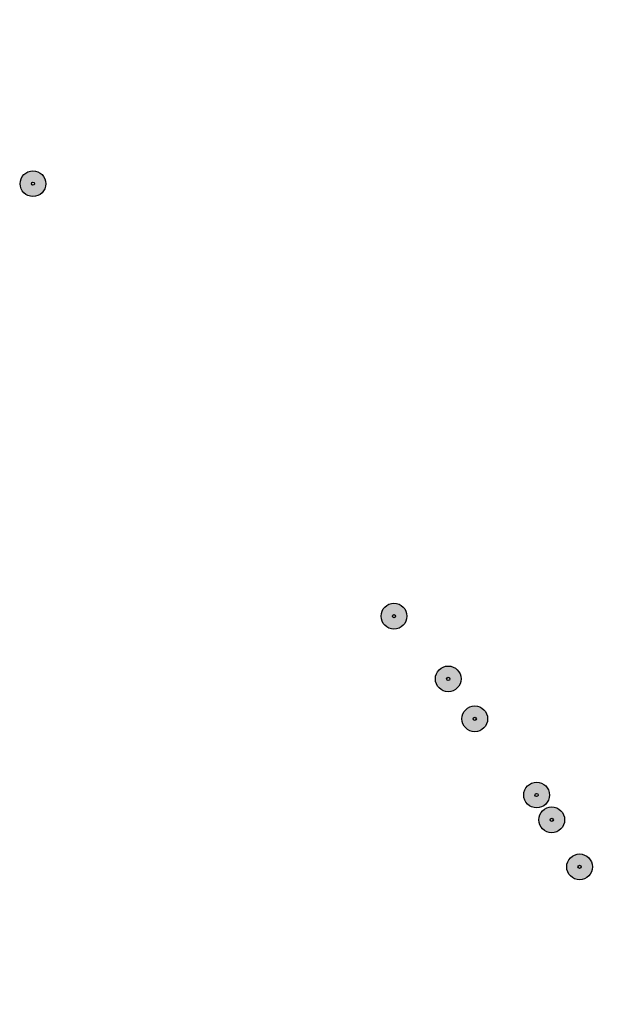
# Model space of a CAD drawing. Header units: metres. Extents: x 101623 to 104606, y 400821 to 405824.
# Tile 31 of 46: x 102709 to 102799, y 404544 to 404697. Entities that reach past the tile are written whole.
import ezdxf

# ---------------------------------------------------------------- set-up
doc = ezdxf.new("R2010")
doc.units = ezdxf.units.M
doc.header["$LTSCALE"] = 0.5
doc.layers.get('Defpoints').update_dxf_attribs({"color": 4})
for name, color, linetype, lineweight in [('B-WE-GR-BOOM-A', 63, 'Continuous', 25), ('B-WE-GR-BOOM-S', 253, 'Continuous', 25), ('X-XX-AL-M', 7, 'Continuous', 18)]:
    doc.layers.add(name, color=color, linetype=linetype, lineweight=lineweight)
doc.styles.add('NLCS-ISO-M500-T18', font='NLCS-ISO.ttf', dxfattribs={"height": 0.9})
doc.dimstyles.new('NLCS-M500-T18-PIJL_L2_H2', dxfattribs={"dimscale": 0.5, "dimtxt": 2.5, "dimasz": 1.8, "dimexe": 2, "dimexo": 2, "dimgap": 0.7, "dimtad": 1, "dimzin": 0, "dimdsep": 46, "dimtxsty": 'NLCS-ISO-M500-T18', "dimcen": 0, "dimdle": 2, "dimclrd": 256, "dimclre": 256, "dimclrt": 256, "dimazin": 0, "dimtfac": 1, "dimtdec": 3, "dimtofl": 0, "dimtmove": 0, "dimatfit": 3, "dimfxl": 2, "dimfxlon": 1, "dimtfillclr": 256, "dimtolj": 1, "dimtzin": 0, "dimlwd": -1, "dimlwe": -1, "dimarcsym": 0})

# ---------------------------------------------------------------- blocks, each defined once
blk = doc.blocks.new('*D85')
at = {"layer": 'Defpoints', "color": 0, "transparency": 16777216}
for p in [(102777.08, 404786.95), (102590.52, 404635.97)]:
    blk.add_point(p, dxfattribs=at)
at = {"layer": 'X-XX-AL-M', "transparency": 16777216}
blk.add_line((102596.1, 404640.49), (102591.22, 404636.54), dxfattribs=at)
blk.add_solid([(102591.13, 404636.65), (102591.32, 404636.42), (102590.52, 404635.97)], dxfattribs=at)
at = {"layer": 'X-XX-AL-M', "transparency": 16777216, "insert": (102593.51, 404639.42), "char_height": 0.9, "attachment_point": 5, "rotation": 38.9819, "style": 'NLCS-ISO-M500-T18'}
blk.add_mtext('\\A1;R=240.00', dxfattribs=at)
blk = doc.blocks.new('*D88')
at = {"layer": 'Defpoints', "color": 0, "transparency": 16777216}
for p in [(102862.81, 404670.71), (102659.04, 404543.91)]:
    blk.add_point(p, dxfattribs=at)
at = {"layer": 'X-XX-AL-M', "transparency": 16777216}
blk.add_line((102665.69, 404548.05), (102659.8, 404544.38), dxfattribs=at)
blk.add_solid([(102659.73, 404544.51), (102659.88, 404544.26), (102659.04, 404543.91)], dxfattribs=at)
at = {"layer": 'X-XX-AL-M', "transparency": 16777216, "insert": (102662.98, 404547.3), "char_height": 0.9, "attachment_point": 5, "rotation": 31.893, "style": 'NLCS-ISO-M500-T18'}
blk.add_mtext('\\A1;R=240.00', dxfattribs=at)
blk = doc.blocks.new('*D89')
at = {"layer": 'Defpoints', "color": 0, "transparency": 16777216}
for p in [(102830.06, 404711.32), (102643.04, 404560.92)]:
    blk.add_point(p, dxfattribs=at)
at = {"layer": 'X-XX-AL-M', "transparency": 16777216}
blk.add_line((102637.44, 404556.42), (102642.34, 404560.35), dxfattribs=at)
blk.add_solid([(102642.24, 404560.47), (102642.43, 404560.24), (102643.04, 404560.92)], dxfattribs=at)
at = {"layer": 'X-XX-AL-M', "transparency": 16777216, "insert": (102639.04, 404558.73), "char_height": 0.9, "attachment_point": 5, "rotation": 38.8061, "style": 'NLCS-ISO-M500-T18'}
blk.add_mtext('\\A1;R=240.00', dxfattribs=at)
blk = doc.blocks.new('*D90')
at = {"layer": 'Defpoints', "color": 0, "transparency": 16777216}
for p in [(102798.18, 404754.39), (102597.84, 404622.25)]:
    blk.add_point(p, dxfattribs=at)
at = {"layer": 'X-XX-AL-M', "transparency": 16777216}
blk.add_line((102591.85, 404618.29), (102597.09, 404621.75), dxfattribs=at)
blk.add_solid([(102597, 404621.88), (102597.17, 404621.63), (102597.84, 404622.25)], dxfattribs=at)
at = {"layer": 'X-XX-AL-M', "transparency": 16777216, "insert": (102593.65, 404620.44), "char_height": 0.9, "attachment_point": 5, "rotation": 33.4078, "style": 'NLCS-ISO-M500-T18'}
blk.add_mtext('\\A1;R=240.00', dxfattribs=at)
blk = doc.blocks.new('SGR-BOOM_ARC-SO')
at = {"layer": 'B-WE-GR-BOOM-A'}
h = blk.add_hatch(color=256, dxfattribs=at)
h.dxf.hatch_style = 1
edge = h.paths.add_edge_path()
edge.add_arc((0, 0), 2, 0, 360)
at = {"color": 0, "linetype": 'ByBlock', "lineweight": -2}
for radius in [2, 0.25]:
    blk.add_circle((0, 0), radius, dxfattribs=at)

msp = doc.modelspace()

# ---------------------------------------------------------------- block references
at = {"layer": 'B-WE-GR-BOOM-S'}
for p in [(102710.965, 404671.517), (102767.08, 404604.267), (102775.509, 404594.516), (102779.635, 404588.301), (102789.245, 404576.456), (102791.597, 404572.596), (102795.929, 404565.282)]:
    msp.add_blockref('SGR-BOOM_ARC-SO', p, dxfattribs=at)

# ---------------------------------------------------------------- dimensions: what is measured, and where the dimension line sits
at = {"layer": 'X-XX-AL-M'}
for center, mpoint, picture, middle in [((102777.085, 404786.95), (102590.522, 404635.971), '*D85', (102594.012, 404638.796)), ((102862.809, 404670.709), (102659.04, 404543.909), '*D88', (102663.406, 404546.625))]:
    dim = msp.add_radius_dim(center=center, mpoint=mpoint, dimstyle='NLCS-M500-T18-PIJL_L2_H2', override={"dimpost": 'R=<>'}, dxfattribs=at)
    dim.commit()
    dim.dimension.update_dxf_attribs({"geometry": picture, "text_midpoint": middle, "dimtype": 164})
for center, mpoint, picture, middle in [((102798.184, 404754.389), (102597.839, 404622.246), '*D90', (102593.65, 404620.442)), ((102830.063, 404711.322), (102643.039, 404560.917), '*D89', (102639.038, 404558.727))]:
    dim = msp.add_radius_dim(center=center, mpoint=mpoint, dimstyle='NLCS-M500-T18-PIJL_L2_H2', override={"dimpost": 'R=<>'}, dxfattribs=at)
    dim.commit()
    dim.dimension.update_dxf_attribs({"geometry": picture, "text_midpoint": middle})

doc.saveas('drawing.dxf')
